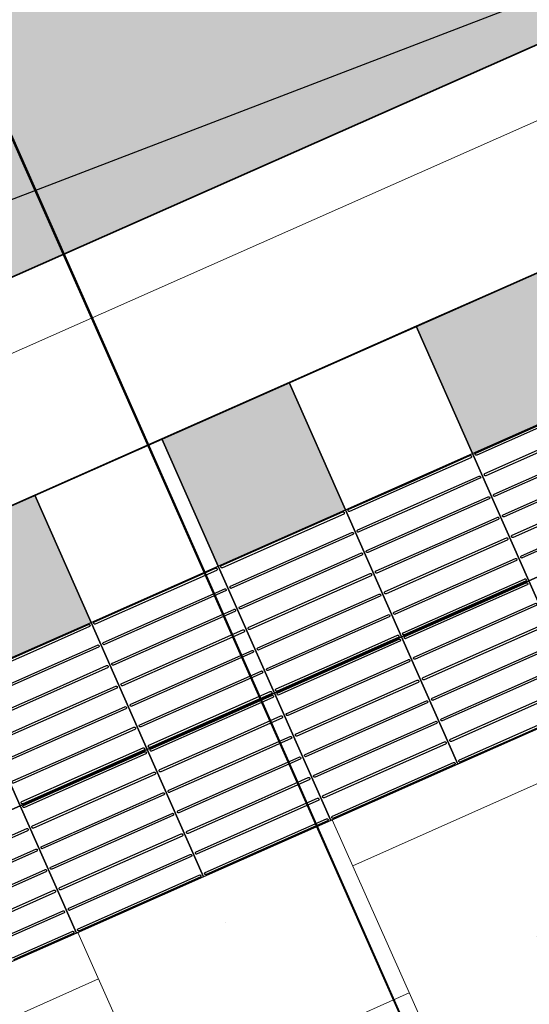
# Model space of a CAD drawing. Header units: metres. Extents: x 196651 to 397723, y 354703 to 710691.
# Tile 89 of 256: x 197774.47 to 197775.57, y 356098.71 to 356100.84. Entities that reach past the tile are written whole.
import ezdxf
from ezdxf.enums import TextEntityAlignment as Align

# ---------------------------------------------------------------- set-up
doc = ezdxf.new("R2010")
doc.units = ezdxf.units.M
doc.header["$MEASUREMENT"] = 0
doc.linetypes.add('VH-RWSBAND_110X220', pattern=[24, 10, -2, 2, -2, 2, -2, 2, -2])
for name, color, linetype, lineweight in [('N-WE-GR-GRAS_BERM-A', 86, 'Continuous', 5), ('N-WE-VH-GOOT_TEGEL-G', 170, 'Continuous', 35), ('N-WE-VH-KANTOPSLUITING_BUSPERRONBAND-G', 6, 'VH-RWSBAND_110X220', 35), ('N-WE-VH-KANTVERHARDING-G', 1, 'Continuous', 5), ('N-WE-VH-VERHARDING_BETON-A-200', 253, 'Continuous', 5), ('N-WE-VH-VERHARDING_TEGEL-300X300X60-A', 252, 'Continuous', 18), ('N-WE-VH-VERHARDING_TEGEL-A', 252, 'Continuous', 5), ('N-WE-VH-VERKEERSTEGEL-GELEIDETEGEL-S', 5, 'Continuous', 25), ('N-WE-VH-VERKEERSTEGEL-TEGEL ZWART-WIT-S', 7, 'Continuous', 25), ('N-WE-VH_BETON_PRINTBETON-A', 252, 'Continuous', 5), ('X-XX-AL-VERWIJZING_DOORSNEDE-200-S', 3, 'Continuous', 25)]:
    doc.layers.add(name, color=color, linetype=linetype, lineweight=lineweight)
doc.layers.add('X-XX-AL-HULPLIJNEN', color=4, linetype='Continuous', lineweight=25, plot=False)
doc.styles.get("Standard").update_dxf_attribs({"font": 'isocp.shx'})

# ---------------------------------------------------------------- blocks, each defined once
blk = doc.blocks.new('SVH-VERKEERSTEGEL_300X300_ZWART TEGEL_DYN')
h = blk.add_hatch(color=256)
h.dxf.hatch_style = 1
h.paths.add_polyline_path([(0, 0.3), (0, 0), (0.3, 0), (0.3, 0.3)])
at = {"flags": 128}
blk.add_lwpolyline([(0, 0.3), (0, 0), (0.3, 0), (0.3, 0.3)], close=True, dxfattribs=at)
blk = doc.blocks.new('SVH-VERKEERSTEGEL_300X300_WITTE TEGEL_DYN')
at = {"flags": 128}
blk.add_lwpolyline([(0, 0.3), (0, 0), (0.3, 0), (0.3, 0.3)], close=True, dxfattribs=at)
blk = doc.blocks.new('*U386')
for name, p in [('SVH-VERKEERSTEGEL_300X300_ZWART TEGEL_DYN', (15.9, 0)), ('SVH-VERKEERSTEGEL_300X300_WITTE TEGEL_DYN', (16.2, 0)), ('SVH-VERKEERSTEGEL_300X300_ZWART TEGEL_DYN', (16.5, 0)), ('SVH-VERKEERSTEGEL_300X300_WITTE TEGEL_DYN', (16.8, 0)), ('SVH-VERKEERSTEGEL_300X300_ZWART TEGEL_DYN', (17.1, 0))]:
    blk.add_blockref(name, p)
blk = doc.blocks.new('*U384')
at = {"flags": 128}
for points in [[(15.9, 0), (15.9, 0.3), (16.2, 0.3), (16.2, 0)], [(16.2, 0), (16.2, 0.3), (16.5, 0.3), (16.5, 0)], [(16.5, 0), (16.5, 0.3), (16.8, 0.3), (16.8, 0)], [(16.8, 0), (16.8, 0.3), (17.1, 0.3), (17.1, 0)], [(17.1, 0), (17.1, 0.3), (17.4, 0.3), (17.4, 0)], [(17.4, 0), (17.4, 0.3), (17.7, 0.3), (17.7, 0)], [(15.9, -0.3), (15.9, 0), (16.2, 0), (16.2, -0.3)], [(16.2, -0.3), (16.2, 0), (16.5, 0), (16.5, -0.3)], [(16.5, -0.3), (16.5, 0), (16.8, 0), (16.8, -0.3)], [(16.8, -0.3), (16.8, 0), (17.1, 0), (17.1, -0.3)], [(17.1, -0.3), (17.1, 0), (17.4, 0), (17.4, -0.3)], [(17.4, -0.3), (17.4, 0), (17.7, 0), (17.7, -0.3)]]:
    blk.add_lwpolyline(points, close=True, dxfattribs=at)
for points in [[(16.2045, 0.2955, -0.414214), (16.207, 0.298), (16.3475, 0.298)], [(16.3475, 0.298), (16.493, 0.298, -0.414214), (16.4955, 0.2955), (16.4955, 0.2955, -0.414214), (16.493, 0.293), (16.3475, 0.293)], [(16.5045, 0.2955, -0.414214), (16.507, 0.298), (16.6475, 0.298)], [(16.6475, 0.298), (16.793, 0.298, -0.414214), (16.7955, 0.2955), (16.7955, 0.2955, -0.414214), (16.793, 0.293), (16.6475, 0.293)], [(16.8045, 0.2955, -0.414214), (16.807, 0.298), (16.9475, 0.298)], [(16.9475, 0.298), (17.093, 0.298, -0.414214), (17.0955, 0.2955), (17.0955, 0.2955, -0.414214), (17.093, 0.293), (16.9475, 0.293)], [(17.1045, 0.2955, -0.414214), (17.107, 0.298), (17.2475, 0.298)], [(17.2475, 0.298), (17.393, 0.298, -0.414214), (17.3955, 0.2955), (17.3955, 0.2955, -0.414214), (17.393, 0.293), (17.2475, 0.293)], [(17.4045, 0.2955, -0.414214), (17.407, 0.298), (17.5475, 0.298)], [(16.3475, 0.293), (16.207, 0.293, -0.414214), (16.2045, 0.2955), (16.2045, 0.2955)], [(16.6475, 0.293), (16.507, 0.293, -0.414214), (16.5045, 0.2955), (16.5045, 0.2955)], [(16.9475, 0.293), (16.807, 0.293, -0.414214), (16.8045, 0.2955), (16.8045, 0.2955)], [(17.2475, 0.293), (17.107, 0.293, -0.414214), (17.1045, 0.2955), (17.1045, 0.2955)], [(17.5475, 0.293), (17.407, 0.293, -0.414214), (17.4045, 0.2955), (17.4045, 0.2955)], [(16.2045, 0.247, -0.414214), (16.207, 0.2495), (16.3475, 0.2495)], [(16.3475, 0.2445), (16.207, 0.2445, -0.414214), (16.2045, 0.247), (16.2045, 0.247)], [(16.3475, 0.2495), (16.493, 0.2495, -0.414214), (16.4955, 0.247), (16.4955, 0.247, -0.414214), (16.493, 0.2445), (16.3475, 0.2445)], [(16.5045, 0.247, -0.414214), (16.507, 0.2495), (16.6475, 0.2495)], [(16.6475, 0.2445), (16.507, 0.2445, -0.414214), (16.5045, 0.247), (16.5045, 0.247)], [(16.6475, 0.2495), (16.793, 0.2495, -0.414214), (16.7955, 0.247), (16.7955, 0.247, -0.414214), (16.793, 0.2445), (16.6475, 0.2445)], [(16.8045, 0.247, -0.414214), (16.807, 0.2495), (16.9475, 0.2495)], [(16.9475, 0.2445), (16.807, 0.2445, -0.414214), (16.8045, 0.247), (16.8045, 0.247)], [(16.9475, 0.2495), (17.093, 0.2495, -0.414214), (17.0955, 0.247), (17.0955, 0.247, -0.414214), (17.093, 0.2445), (16.9475, 0.2445)], [(17.1045, 0.247, -0.414214), (17.107, 0.2495), (17.2475, 0.2495)], [(17.2475, 0.2445), (17.107, 0.2445, -0.414214), (17.1045, 0.247), (17.1045, 0.247)], [(17.2475, 0.2495), (17.393, 0.2495, -0.414214), (17.3955, 0.247), (17.3955, 0.247, -0.414214), (17.393, 0.2445), (17.2475, 0.2445)], [(17.4045, 0.247, -0.414214), (17.407, 0.2495), (17.5475, 0.2495)], [(17.5475, 0.2445), (17.407, 0.2445, -0.414214), (17.4045, 0.247), (17.4045, 0.247)], [(16.2045, 0.1985, -0.414214), (16.207, 0.201), (16.3475, 0.201)], [(16.3475, 0.196), (16.207, 0.196, -0.414214), (16.2045, 0.1985), (16.2045, 0.1985)], [(16.3475, 0.201), (16.493, 0.201, -0.414214), (16.4955, 0.1985), (16.4955, 0.1985, -0.414214), (16.493, 0.196), (16.3475, 0.196)], [(16.5045, 0.1985, -0.414214), (16.507, 0.201), (16.6475, 0.201)], [(16.6475, 0.196), (16.507, 0.196, -0.414214), (16.5045, 0.1985), (16.5045, 0.1985)], [(16.6475, 0.201), (16.793, 0.201, -0.414214), (16.7955, 0.1985), (16.7955, 0.1985, -0.414214), (16.793, 0.196), (16.6475, 0.196)], [(16.8045, 0.1985, -0.414214), (16.807, 0.201), (16.9475, 0.201)], [(16.9475, 0.196), (16.807, 0.196, -0.414214), (16.8045, 0.1985), (16.8045, 0.1985)], [(16.9475, 0.201), (17.093, 0.201, -0.414214), (17.0955, 0.1985), (17.0955, 0.1985, -0.414214), (17.093, 0.196), (16.9475, 0.196)], [(17.1045, 0.1985, -0.414214), (17.107, 0.201), (17.2475, 0.201)], [(17.2475, 0.196), (17.107, 0.196, -0.414214), (17.1045, 0.1985), (17.1045, 0.1985)], [(17.2475, 0.201), (17.393, 0.201, -0.414214), (17.3955, 0.1985), (17.3955, 0.1985, -0.414214), (17.393, 0.196), (17.2475, 0.196)], [(17.4045, 0.1985, -0.414214), (17.407, 0.201), (17.5475, 0.201)], [(17.5475, 0.196), (17.407, 0.196, -0.414214), (17.4045, 0.1985), (17.4045, 0.1985)], [(16.2045, 0.15, -0.414214), (16.207, 0.1525), (16.3475, 0.1525)], [(16.3475, 0.1475), (16.207, 0.1475, -0.414214), (16.2045, 0.15), (16.2045, 0.15)], [(16.3475, 0.1525), (16.493, 0.1525, -0.414214), (16.4955, 0.15), (16.4955, 0.15, -0.414214), (16.493, 0.1475), (16.3475, 0.1475)], [(16.5045, 0.15, -0.414214), (16.507, 0.1525), (16.6475, 0.1525)], [(16.6475, 0.1475), (16.507, 0.1475, -0.414214), (16.5045, 0.15), (16.5045, 0.15)], [(16.6475, 0.1525), (16.793, 0.1525, -0.414214), (16.7955, 0.15), (16.7955, 0.15, -0.414214), (16.793, 0.1475), (16.6475, 0.1475)], [(16.8045, 0.15, -0.414214), (16.807, 0.1525), (16.9475, 0.1525)], [(16.9475, 0.1475), (16.807, 0.1475, -0.414214), (16.8045, 0.15), (16.8045, 0.15)], [(16.9475, 0.1525), (17.093, 0.1525, -0.414214), (17.0955, 0.15), (17.0955, 0.15, -0.414214), (17.093, 0.1475), (16.9475, 0.1475)], [(17.1045, 0.15, -0.414214), (17.107, 0.1525), (17.2475, 0.1525)], [(17.2475, 0.1475), (17.107, 0.1475, -0.414214), (17.1045, 0.15), (17.1045, 0.15)], [(17.2475, 0.1525), (17.393, 0.1525, -0.414214), (17.3955, 0.15), (17.3955, 0.15, -0.414214), (17.393, 0.1475), (17.2475, 0.1475)], [(17.4045, 0.15, -0.414214), (17.407, 0.1525), (17.5475, 0.1525)], [(17.5475, 0.1475), (17.407, 0.1475, -0.414214), (17.4045, 0.15), (17.4045, 0.15)], [(16.2045, 0.1015, -0.414214), (16.207, 0.104), (16.3475, 0.104)], [(16.3475, 0.099), (16.207, 0.099, -0.414214), (16.2045, 0.1015), (16.2045, 0.1015)], [(16.3475, 0.104), (16.493, 0.104, -0.414214), (16.4955, 0.1015), (16.4955, 0.1015, -0.414214), (16.493, 0.099), (16.3475, 0.099)], [(16.5045, 0.1015, -0.414214), (16.507, 0.104), (16.6475, 0.104)], [(16.6475, 0.099), (16.507, 0.099, -0.414214), (16.5045, 0.1015), (16.5045, 0.1015)], [(16.6475, 0.104), (16.793, 0.104, -0.414214), (16.7955, 0.1015), (16.7955, 0.1015, -0.414214), (16.793, 0.099), (16.6475, 0.099)], [(16.8045, 0.1015, -0.414214), (16.807, 0.104), (16.9475, 0.104)], [(16.9475, 0.099), (16.807, 0.099, -0.414214), (16.8045, 0.1015), (16.8045, 0.1015)], [(16.9475, 0.104), (17.093, 0.104, -0.414214), (17.0955, 0.1015), (17.0955, 0.1015, -0.414214), (17.093, 0.099), (16.9475, 0.099)], [(17.1045, 0.1015, -0.414214), (17.107, 0.104), (17.2475, 0.104)], [(17.2475, 0.099), (17.107, 0.099, -0.414214), (17.1045, 0.1015), (17.1045, 0.1015)], [(17.2475, 0.104), (17.393, 0.104, -0.414214), (17.3955, 0.1015), (17.3955, 0.1015, -0.414214), (17.393, 0.099), (17.2475, 0.099)], [(17.4045, 0.1015, -0.414214), (17.407, 0.104), (17.5475, 0.104)], [(17.5475, 0.099), (17.407, 0.099, -0.414214), (17.4045, 0.1015), (17.4045, 0.1015)], [(16.2045, 0.053, -0.414214), (16.207, 0.0555), (16.3475, 0.0555)], [(16.3475, 0.0505), (16.207, 0.0505, -0.414214), (16.2045, 0.053), (16.2045, 0.053)], [(16.3475, 0.0555), (16.493, 0.0555, -0.414214), (16.4955, 0.053), (16.4955, 0.053, -0.414214), (16.493, 0.0505), (16.3475, 0.0505)], [(16.5045, 0.053, -0.414214), (16.507, 0.0555), (16.6475, 0.0555)], [(16.6475, 0.0505), (16.507, 0.0505, -0.414214), (16.5045, 0.053), (16.5045, 0.053)], [(16.6475, 0.0555), (16.793, 0.0555, -0.414214), (16.7955, 0.053), (16.7955, 0.053, -0.414214), (16.793, 0.0505), (16.6475, 0.0505)], [(16.8045, 0.053, -0.414214), (16.807, 0.0555), (16.9475, 0.0555)], [(16.9475, 0.0505), (16.807, 0.0505, -0.414214), (16.8045, 0.053), (16.8045, 0.053)], [(16.9475, 0.0555), (17.093, 0.0555, -0.414214), (17.0955, 0.053), (17.0955, 0.053, -0.414214), (17.093, 0.0505), (16.9475, 0.0505)], [(17.1045, 0.053, -0.414214), (17.107, 0.0555), (17.2475, 0.0555)], [(17.2475, 0.0505), (17.107, 0.0505, -0.414214), (17.1045, 0.053), (17.1045, 0.053)], [(17.2475, 0.0555), (17.393, 0.0555, -0.414214), (17.3955, 0.053), (17.3955, 0.053, -0.414214), (17.393, 0.0505), (17.2475, 0.0505)], [(17.4045, 0.053, -0.414214), (17.407, 0.0555), (17.5475, 0.0555)], [(17.5475, 0.0505), (17.407, 0.0505, -0.414214), (17.4045, 0.053), (17.4045, 0.053)], [(16.2045, 0.0045, -0.414214), (16.207, 0.007), (16.3475, 0.007)], [(16.3475, 0.002), (16.207, 0.002, -0.414214), (16.2045, 0.0045), (16.2045, 0.0045)], [(16.3475, 0.007), (16.493, 0.007, -0.414214), (16.4955, 0.0045), (16.4955, 0.0045, -0.414214), (16.493, 0.002), (16.3475, 0.002)], [(16.5045, 0.0045, -0.414214), (16.507, 0.007), (16.6475, 0.007)], [(16.6475, 0.002), (16.507, 0.002, -0.414214), (16.5045, 0.0045), (16.5045, 0.0045)], [(16.6475, 0.007), (16.793, 0.007, -0.414214), (16.7955, 0.0045), (16.7955, 0.0045, -0.414214), (16.793, 0.002), (16.6475, 0.002)], [(16.8045, 0.0045, -0.414214), (16.807, 0.007), (16.9475, 0.007)], [(16.9475, 0.002), (16.807, 0.002, -0.414214), (16.8045, 0.0045), (16.8045, 0.0045)], [(16.9475, 0.007), (17.093, 0.007, -0.414214), (17.0955, 0.0045), (17.0955, 0.0045, -0.414214), (17.093, 0.002), (16.9475, 0.002)], [(17.1045, 0.0045, -0.414214), (17.107, 0.007), (17.2475, 0.007)], [(17.2475, 0.002), (17.107, 0.002, -0.414214), (17.1045, 0.0045), (17.1045, 0.0045)], [(17.2475, 0.007), (17.393, 0.007, -0.414214), (17.3955, 0.0045), (17.3955, 0.0045, -0.414214), (17.393, 0.002), (17.2475, 0.002)], [(16.2045, -0.0045, -0.414214), (16.207, -0.002), (16.3475, -0.002)], [(16.3475, -0.007), (16.207, -0.007, -0.414214), (16.2045, -0.0045), (16.2045, -0.0045)], [(16.3475, -0.002), (16.493, -0.002, -0.414214), (16.4955, -0.0045), (16.4955, -0.0045, -0.414214), (16.493, -0.007), (16.3475, -0.007)], [(16.5045, -0.0045, -0.414214), (16.507, -0.002), (16.6475, -0.002)], [(16.6475, -0.007), (16.507, -0.007, -0.414214), (16.5045, -0.0045), (16.5045, -0.0045)], [(16.6475, -0.002), (16.793, -0.002, -0.414214), (16.7955, -0.0045), (16.7955, -0.0045, -0.414214), (16.793, -0.007), (16.6475, -0.007)], [(16.8045, -0.0045, -0.414214), (16.807, -0.002), (16.9475, -0.002)], [(16.9475, -0.007), (16.807, -0.007, -0.414214), (16.8045, -0.0045), (16.8045, -0.0045)], [(16.9475, -0.002), (17.093, -0.002, -0.414214), (17.0955, -0.0045), (17.0955, -0.0045, -0.414214), (17.093, -0.007), (16.9475, -0.007)], [(17.1045, -0.0045, -0.414214), (17.107, -0.002), (17.2475, -0.002)], [(17.2475, -0.007), (17.107, -0.007, -0.414214), (17.1045, -0.0045), (17.1045, -0.0045)], [(17.2475, -0.002), (17.393, -0.002, -0.414214), (17.3955, -0.0045), (17.3955, -0.0045, -0.414214), (17.393, -0.007), (17.2475, -0.007)], [(16.0475, -0.0505), (16.193, -0.0505, -0.414214), (16.1955, -0.053), (16.1955, -0.053, -0.414214), (16.193, -0.0555), (16.0475, -0.0555)], [(16.2045, -0.053, -0.414214), (16.207, -0.0505), (16.3475, -0.0505)], [(16.3475, -0.0555), (16.207, -0.0555, -0.414214), (16.2045, -0.053), (16.2045, -0.053)], [(16.3475, -0.0505), (16.493, -0.0505, -0.414214), (16.4955, -0.053), (16.4955, -0.053, -0.414214), (16.493, -0.0555), (16.3475, -0.0555)], [(16.5045, -0.053, -0.414214), (16.507, -0.0505), (16.6475, -0.0505)], [(16.6475, -0.0555), (16.507, -0.0555, -0.414214), (16.5045, -0.053), (16.5045, -0.053)], [(16.6475, -0.0505), (16.793, -0.0505, -0.414214), (16.7955, -0.053), (16.7955, -0.053, -0.414214), (16.793, -0.0555), (16.6475, -0.0555)], [(16.8045, -0.053, -0.414214), (16.807, -0.0505), (16.9475, -0.0505)], [(16.9475, -0.0555), (16.807, -0.0555, -0.414214), (16.8045, -0.053), (16.8045, -0.053)], [(16.9475, -0.0505), (17.093, -0.0505, -0.414214), (17.0955, -0.053), (17.0955, -0.053, -0.414214), (17.093, -0.0555), (16.9475, -0.0555)], [(17.1045, -0.053, -0.414214), (17.107, -0.0505), (17.2475, -0.0505)], [(17.2475, -0.0555), (17.107, -0.0555, -0.414214), (17.1045, -0.053), (17.1045, -0.053)], [(17.2475, -0.0505), (17.393, -0.0505, -0.414214), (17.3955, -0.053), (17.3955, -0.053, -0.414214), (17.393, -0.0555), (17.2475, -0.0555)], [(16.0475, -0.099), (16.193, -0.099, -0.414214), (16.1955, -0.1015), (16.1955, -0.1015, -0.414214), (16.193, -0.104), (16.0475, -0.104)], [(16.2045, -0.1015, -0.414214), (16.207, -0.099), (16.3475, -0.099)], [(16.3475, -0.104), (16.207, -0.104, -0.414214), (16.2045, -0.1015), (16.2045, -0.1015)], [(16.3475, -0.099), (16.493, -0.099, -0.414214), (16.4955, -0.1015), (16.4955, -0.1015, -0.414214), (16.493, -0.104), (16.3475, -0.104)], [(16.5045, -0.1015, -0.414214), (16.507, -0.099), (16.6475, -0.099)], [(16.6475, -0.104), (16.507, -0.104, -0.414214), (16.5045, -0.1015), (16.5045, -0.1015)], [(16.6475, -0.099), (16.793, -0.099, -0.414214), (16.7955, -0.1015), (16.7955, -0.1015, -0.414214), (16.793, -0.104), (16.6475, -0.104)], [(16.8045, -0.1015, -0.414214), (16.807, -0.099), (16.9475, -0.099)], [(16.9475, -0.104), (16.807, -0.104, -0.414214), (16.8045, -0.1015), (16.8045, -0.1015)], [(16.9475, -0.099), (17.093, -0.099, -0.414214), (17.0955, -0.1015), (17.0955, -0.1015, -0.414214), (17.093, -0.104), (16.9475, -0.104)], [(17.1045, -0.1015, -0.414214), (17.107, -0.099), (17.2475, -0.099)], [(17.2475, -0.104), (17.107, -0.104, -0.414214), (17.1045, -0.1015), (17.1045, -0.1015)], [(17.2475, -0.099), (17.393, -0.099, -0.414214), (17.3955, -0.1015), (17.3955, -0.1015, -0.414214), (17.393, -0.104), (17.2475, -0.104)], [(16.0475, -0.1475), (16.193, -0.1475, -0.414214), (16.1955, -0.15), (16.1955, -0.15, -0.414214), (16.193, -0.1525), (16.0475, -0.1525)], [(16.2045, -0.15, -0.414214), (16.207, -0.1475), (16.3475, -0.1475)], [(16.3475, -0.1475), (16.493, -0.1475, -0.414214), (16.4955, -0.15), (16.4955, -0.15, -0.414214), (16.493, -0.1525), (16.3475, -0.1525)], [(16.5045, -0.15, -0.414214), (16.507, -0.1475), (16.6475, -0.1475)], [(16.6475, -0.1475), (16.793, -0.1475, -0.414214), (16.7955, -0.15), (16.7955, -0.15, -0.414214), (16.793, -0.1525), (16.6475, -0.1525)], [(16.8045, -0.15, -0.414214), (16.807, -0.1475), (16.9475, -0.1475)], [(16.9475, -0.1475), (17.093, -0.1475, -0.414214), (17.0955, -0.15), (17.0955, -0.15, -0.414214), (17.093, -0.1525), (16.9475, -0.1525)], [(17.1045, -0.15, -0.414214), (17.107, -0.1475), (17.2475, -0.1475)], [(17.2475, -0.1475), (17.393, -0.1475, -0.414214), (17.3955, -0.15), (17.3955, -0.15, -0.414214), (17.393, -0.1525), (17.2475, -0.1525)], [(16.3475, -0.1525), (16.207, -0.1525, -0.414214), (16.2045, -0.15), (16.2045, -0.15)], [(16.6475, -0.1525), (16.507, -0.1525, -0.414214), (16.5045, -0.15), (16.5045, -0.15)], [(16.9475, -0.1525), (16.807, -0.1525, -0.414214), (16.8045, -0.15), (16.8045, -0.15)], [(17.2475, -0.1525), (17.107, -0.1525, -0.414214), (17.1045, -0.15), (17.1045, -0.15)], [(16.0475, -0.196), (16.193, -0.196, -0.414214), (16.1955, -0.1985), (16.1955, -0.1985, -0.414214), (16.193, -0.201), (16.0475, -0.201)], [(16.2045, -0.1985, -0.414214), (16.207, -0.196), (16.3475, -0.196)], [(16.3475, -0.201), (16.207, -0.201, -0.414214), (16.2045, -0.1985), (16.2045, -0.1985)], [(16.3475, -0.196), (16.493, -0.196, -0.414214), (16.4955, -0.1985), (16.4955, -0.1985, -0.414214), (16.493, -0.201), (16.3475, -0.201)], [(16.5045, -0.1985, -0.414214), (16.507, -0.196), (16.6475, -0.196)], [(16.6475, -0.201), (16.507, -0.201, -0.414214), (16.5045, -0.1985), (16.5045, -0.1985)], [(16.6475, -0.196), (16.793, -0.196, -0.414214), (16.7955, -0.1985), (16.7955, -0.1985, -0.414214), (16.793, -0.201), (16.6475, -0.201)], [(16.8045, -0.1985, -0.414214), (16.807, -0.196), (16.9475, -0.196)], [(16.9475, -0.201), (16.807, -0.201, -0.414214), (16.8045, -0.1985), (16.8045, -0.1985)], [(16.9475, -0.196), (17.093, -0.196, -0.414214), (17.0955, -0.1985), (17.0955, -0.1985, -0.414214), (17.093, -0.201), (16.9475, -0.201)], [(17.1045, -0.1985, -0.414214), (17.107, -0.196), (17.2475, -0.196)], [(17.2475, -0.201), (17.107, -0.201, -0.414214), (17.1045, -0.1985), (17.1045, -0.1985)], [(17.2475, -0.196), (17.393, -0.196, -0.414214), (17.3955, -0.1985), (17.3955, -0.1985, -0.414214), (17.393, -0.201), (17.2475, -0.201)], [(16.0475, -0.2445), (16.193, -0.2445, -0.414214), (16.1955, -0.247), (16.1955, -0.247, -0.414214), (16.193, -0.2495), (16.0475, -0.2495)], [(16.2045, -0.247, -0.414214), (16.207, -0.2445), (16.3475, -0.2445)], [(16.3475, -0.2495), (16.207, -0.2495, -0.414214), (16.2045, -0.247), (16.2045, -0.247)], [(16.3475, -0.2445), (16.493, -0.2445, -0.414214), (16.4955, -0.247), (16.4955, -0.247, -0.414214), (16.493, -0.2495), (16.3475, -0.2495)], [(16.5045, -0.247, -0.414214), (16.507, -0.2445), (16.6475, -0.2445)], [(16.6475, -0.2495), (16.507, -0.2495, -0.414214), (16.5045, -0.247), (16.5045, -0.247)], [(16.6475, -0.2445), (16.793, -0.2445, -0.414214), (16.7955, -0.247), (16.7955, -0.247, -0.414214), (16.793, -0.2495), (16.6475, -0.2495)], [(16.8045, -0.247, -0.414214), (16.807, -0.2445), (16.9475, -0.2445)], [(16.9475, -0.2495), (16.807, -0.2495, -0.414214), (16.8045, -0.247), (16.8045, -0.247)], [(16.9475, -0.2445), (17.093, -0.2445, -0.414214), (17.0955, -0.247), (17.0955, -0.247, -0.414214), (17.093, -0.2495), (16.9475, -0.2495)], [(17.1045, -0.247, -0.414214), (17.107, -0.2445), (17.2475, -0.2445)], [(17.2475, -0.2495), (17.107, -0.2495, -0.414214), (17.1045, -0.247), (17.1045, -0.247)], [(17.2475, -0.2445), (17.393, -0.2445, -0.414214), (17.3955, -0.247), (17.3955, -0.247, -0.414214), (17.393, -0.2495), (17.2475, -0.2495)], [(16.0475, -0.293), (16.193, -0.293, -0.414214), (16.1955, -0.2955), (16.1955, -0.2955, -0.414214), (16.193, -0.298), (16.0475, -0.298)], [(16.2045, -0.2955, -0.414214), (16.207, -0.293), (16.3475, -0.293)], [(16.3475, -0.298), (16.207, -0.298, -0.414214), (16.2045, -0.2955), (16.2045, -0.2955)], [(16.3475, -0.293), (16.493, -0.293, -0.414214), (16.4955, -0.2955), (16.4955, -0.2955, -0.414214), (16.493, -0.298), (16.3475, -0.298)], [(16.5045, -0.2955, -0.414214), (16.507, -0.293), (16.6475, -0.293)], [(16.6475, -0.298), (16.507, -0.298, -0.414214), (16.5045, -0.2955), (16.5045, -0.2955)], [(16.6475, -0.293), (16.793, -0.293, -0.414214), (16.7955, -0.2955), (16.7955, -0.2955, -0.414214), (16.793, -0.298), (16.6475, -0.298)], [(16.8045, -0.2955, -0.414214), (16.807, -0.293), (16.9475, -0.293)], [(16.9475, -0.298), (16.807, -0.298, -0.414214), (16.8045, -0.2955), (16.8045, -0.2955)], [(16.9475, -0.293), (17.093, -0.293, -0.414214), (17.0955, -0.2955), (17.0955, -0.2955, -0.414214), (17.093, -0.298), (16.9475, -0.298)], [(17.1045, -0.2955, -0.414214), (17.107, -0.293), (17.2475, -0.293)], [(17.2475, -0.298), (17.107, -0.298, -0.414214), (17.1045, -0.2955), (17.1045, -0.2955)], [(17.2475, -0.293), (17.393, -0.293, -0.414214), (17.3955, -0.2955), (17.3955, -0.2955, -0.414214), (17.393, -0.298), (17.2475, -0.298)]]:
    blk.add_lwpolyline(points, format="xyb", dxfattribs=at)
blk = doc.blocks.new('*U295')
blk.add_line((8.0826, -18.262), (-7.0034, 15.8236))
for tag, p in [('A200', (-5.3443, 15.88)), ('B200', (9.2399, -17.0718))]:
    blk.add_attdef(tag, text='', height=0.7, rotation=293.8738).set_placement(p, align=Align.CENTER)

msp = doc.modelspace()

# ---------------------------------------------------------------- hatches: boundary and pattern name
at = {"layer": 'N-WE-GR-GRAS_BERM-A'}
h = msp.add_hatch(dxfattribs=at)
h.set_pattern_fill('AGR-GRAS_01', color=256, scale=0.04, pattern_type=2)
h.set_pattern_definition([(0, (0, 0), (1, 1), [0.12, -0.8]), (45, (0.4, 0.2), (-0.113137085, 1.8667619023), [0.12, -0.8]), (30, (0.08, 0.12), (0.2274613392, 1.2860254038), [0.12, -0.8]), (15, (0.32, 0.48), (0.3856270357, 0.724494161), [0.12, -0.8]), (135, (0.16, 2), (-0.02828427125, -0.6505382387), [0.12, -0.8]), (150, (1.2, 0.4), (0.2156921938, -0.5864101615), [0.12, -0.8]), (165, (0.24, 0.04), (0.1434520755, -0.7010146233), [0.12, -0.8]), (85, (0.4, 0.4), (-0.8726773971, 1.0400164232), [0.12, -0.8]), (100, (0, 0), (-1.1121176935, 0.7787131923), [0.12, -0.8])])
edge = h.paths.add_edge_path()
edge.add_line((197796.7867, 356126.9798), (197796.3839, 356127.8898))
edge.add_line((197796.3839, 356127.8898), (197796.1052, 356127.7641))
edge.add_arc((197803.3639, 356111.6758), 17.65, 114.28402, 127.70392)
edge.add_arc((197778.9006, 356143.323), 22.35, 293.67482, 307.70392, ccw=False)
edge.add_line((197787.8752, 356122.854), (197772.1518, 356115.9602))
edge.add_line((197772.1518, 356115.9602), (197760.2654, 356110.7486))
edge.add_line((197760.2654, 356110.7486), (197749.5601, 356106.055))
edge.add_line((197749.5601, 356106.055), (197737.859, 356100.9607))
edge.add_arc((197748.1577, 356077.3054), 25.8, 113.5265, 118.45131)
edge.add_line((197735.8663, 356099.9893), (197735.9142, 356099.9027))
edge.add_line((197735.9142, 356099.9027), (197735.0392, 356099.4186))
edge.add_arc((197735.1844, 356099.1561), 0.3, 118.9535, 203.8738)
edge.add_line((197734.9101, 356099.0346), (197735.6535, 356097.3549))
edge.add_line((197735.6535, 356097.3549), (197736.9451, 356097.9207))
edge.add_arc((197756.97, 356048.3636), 53.45, 105.38578, 112.00258, ccw=False)
edge.add_line((197742.7889, 356099.8981), (197753.8019, 356102.9286))
edge.add_arc((197741.4514, 356147.8103), 46.55, 285.38578, 293.87385)
edge.add_line((197760.2913, 356105.2432), (197776.7323, 356112.5199))
edge.add_arc((197757.8924, 356155.087), 46.55, 293.87385, 305.26927)
edge.add_line((197784.7713, 356117.0814), (197787.9891, 356119.3571))
edge.add_arc((197818.8522, 356075.718), 53.45, 114.82299, 125.26927, ccw=False)
edge.add_line((197796.413, 356124.2297), (197795.7928, 356125.6042))
edge.add_line((197795.7928, 356125.6042), (197796.7867, 356126.9798))
at = {"layer": 'N-WE-VH-VERHARDING_BETON-A-200'}
msp.add_hatch(color=256, dxfattribs=at).paths.add_polyline_path([(197801.0024, 356114.9301), (197800.8608, 356115.2502), (197745.0209, 356090.5359), (197747.7542, 356091.3555), (197768.0016, 356097.4274), (197789.9629, 356107.1473)])
at = {"layer": 'N-WE-VH-VERHARDING_TEGEL-300X300X60-A'}
h = msp.add_hatch(dxfattribs=at)
h.set_pattern_fill('AVH-TEGEL_400X400_HALFST_STIP', color=256, scale=1.5, angle=114, pattern_type=2)
h.set_pattern_definition([(114, (198927.37624, 355545.38647), (-0.54812727, -0.24404199), []), (204, (198927.37624, 355545.38647), (0.24404199, -0.54812727), [0.6, -0.6]), (204, (198926.7061, 355545.4165), (0.24404199, -0.54812727), [0.6, -0.6]), (114, (198926.98015, 355545.5385), (-0.67014827, 0.03002165), [0, -0.6])])
h.paths.add_polyline_path([(197769.1041, 356094.9518), (197791.0507, 356104.6652), (197790.5002, 356105.9088), (197768.5537, 356096.1954)])
at = {"layer": 'N-WE-VH-VERHARDING_TEGEL-A'}
h = msp.add_hatch(dxfattribs=at)
h.set_pattern_fill('AVH-TEGEL_300X300_HALFST', color=256, scale=2, angle=23, style=0, pattern_type=2)
h.set_pattern_definition([(23, (0, 0), (0.43508357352, 0.51059013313), [0.6, -0.6]), (113, (0, 0), (-0.5523029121, -0.2344386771), [])])
edge = h.paths.add_edge_path()
edge.add_line((197744.3572, 356080.9898), (197712.9872, 356069.9469))
edge.add_line((197712.9872, 356069.9469), (197713.535, 356068.3905))
edge.add_line((197713.535, 356068.3905), (197744.9051, 356079.4334))
edge.add_arc((197726.9081, 356130.5582), 54.2, 289.39314, 291.60079)
edge.add_line((197746.8611, 356080.1646), (197766.2646, 356087.8473))
edge.add_arc((197746.3116, 356138.2409), 54.2, 291.60079, 293.87385)
edge.add_line((197768.2476, 356088.6784), (197799.8383, 356102.6602))
edge.add_arc((197777.9022, 356152.2227), 54.2, 293.87385, 297.69601)
edge.add_line((197803.0933, 356104.2326), (197818.0521, 356112.0849))
edge.add_arc((197839.339, 356071.5323), 45.8, 113.54944, 117.69601, ccw=False)
edge.add_arc((197874.099, 355991.7781), 132.8, 101.831543, 113.549444, ccw=False)
edge.add_line((197846.8704, 356121.7567), (197846.5358, 356123.3724))
edge.add_arc((197874.099, 355991.7781), 134.45, 101.829929, 113.549444)
edge.add_arc((197839.339, 356071.5323), 47.45, 113.54944, 117.69601)
edge.add_line((197817.2852, 356113.5458), (197802.3264, 356105.6936))
edge.add_arc((197777.9022, 356152.2227), 52.55, 293.87385, 297.69601, ccw=False)
edge.add_line((197799.1705, 356104.169), (197767.5798, 356090.1872))
edge.add_arc((197746.3116, 356138.2409), 52.55, 291.60079, 293.87385, ccw=False)
edge.add_line((197765.6572, 356089.3814), (197746.2537, 356081.6988))
edge.add_arc((197726.9081, 356130.5582), 52.55, 289.39314, 291.60079, ccw=False)
at = {"layer": 'N-WE-VH_BETON_PRINTBETON-A'}
h = msp.add_hatch(dxfattribs=at)
h.set_pattern_fill('AVH-BSS_KEIFORMAAT_BLOK', color=256, scale=2.5, angle=204, style=0, pattern_type=2)
h.set_pattern_definition([(204, (192530.86267, 422217.27925), (0.2135367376, -0.4796113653), []), (204, (192530.96944, 422217.03945), (-0.2660746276, -0.693148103), [0.525, -0.525]), (294, (192530.86267, 422217.27925), (0.4796113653, 0.2135367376), []), (294, (192531.1025, 422217.386), (0.693148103, -0.2660746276), [0.525, -0.525])])
h.paths.add_polyline_path([(197787.0677, 356112.5366), (197786.3941, 356114.0584, -0.047916), (197778.061, 356109.3705), (197761.6199, 356102.0938, -0.037053), (197754.6495, 356099.6077), (197755.1747, 356098.421)])

# ---------------------------------------------------------------- linework, layer by layer
at = {"layer": 'N-WE-VH-GOOT_TEGEL-G', "flags": 128}
msp.add_lwpolyline([(197866.1533, 356128.2647, 0.326953), (197857.8188, 356133.0876), (197856.1658, 356132.9093, 0.061287), (197825.0365, 356125.626, 0.012123), (197818.5935, 356123.0787), (197814.9222, 356121.4736), (197802.461, 356115.9584), (197789.9629, 356107.1473), (197768.0016, 356097.4274), (197745.0209, 356090.5359), (197713.0206, 356076.3727, 0.0598), (197653.0758, 356040.7543), (197649.9856, 356038.2145), (197649.0843, 356037.4999, 0.001353), (197648.4858, 356037.0227, 0.017706), (197632.7997, 356023.5067), (197611.0048, 356003.3394, -0.211707), (197547.2728, 355981.5539, -0.211707)], format="xyb", dxfattribs=at)
at = {"layer": 'N-WE-VH-KANTOPSLUITING_BUSPERRONBAND-G', "linetype": 'Continuous', "flags": 128}
msp.add_lwpolyline([(197790.136, 356106.7318), (197768.1895, 356097.0184)], dxfattribs=at)
at = {"layer": 'N-WE-VH-KANTVERHARDING-G', "flags": 128}
msp.add_lwpolyline([(197865.9229, 356128.4083, 0.319213), (197857.8349, 356132.9384), (197856.1818, 356132.7602, 0.061287), (197825.0883, 356125.4853, 0.016107), (197816.5649, 356122.0367), (197802.5353, 356115.8273), (197790.0372, 356107.0161), (197768.0537, 356097.2864), (197745.073, 356090.3949)], format="xyb", dxfattribs=at)
at = {"layer": 'X-XX-AL-HULPLIJNEN', "flags": 128}
for points in [[(197765.6356, 356120.475), (197777.9111, 356092.7655)], [(197754.1891, 356092.6784), (197795.6831, 356108.5938)]]:
    msp.add_lwpolyline(points, dxfattribs=at)

# ---------------------------------------------------------------- block references
at = {"layer": 'N-WE-VH-VERKEERSTEGEL-GELEIDETEGEL-S', "rotation": 203.8738483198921}
msp.add_blockref('*U384', (197790.3788, 356106.1831), dxfattribs=at)
at = {"layer": 'N-WE-VH-VERKEERSTEGEL-TEGEL ZWART-WIT-S', "rotation": 203.8738483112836}
msp.add_blockref('*U386', (197790.136, 356106.7318), dxfattribs=at)
at = {"layer": 'X-XX-AL-VERWIJZING_DOORSNEDE-200-S'}
msp.add_blockref('*U295', (197771.0897, 356108.1779), dxfattribs=at)

doc.saveas('drawing.dxf')
